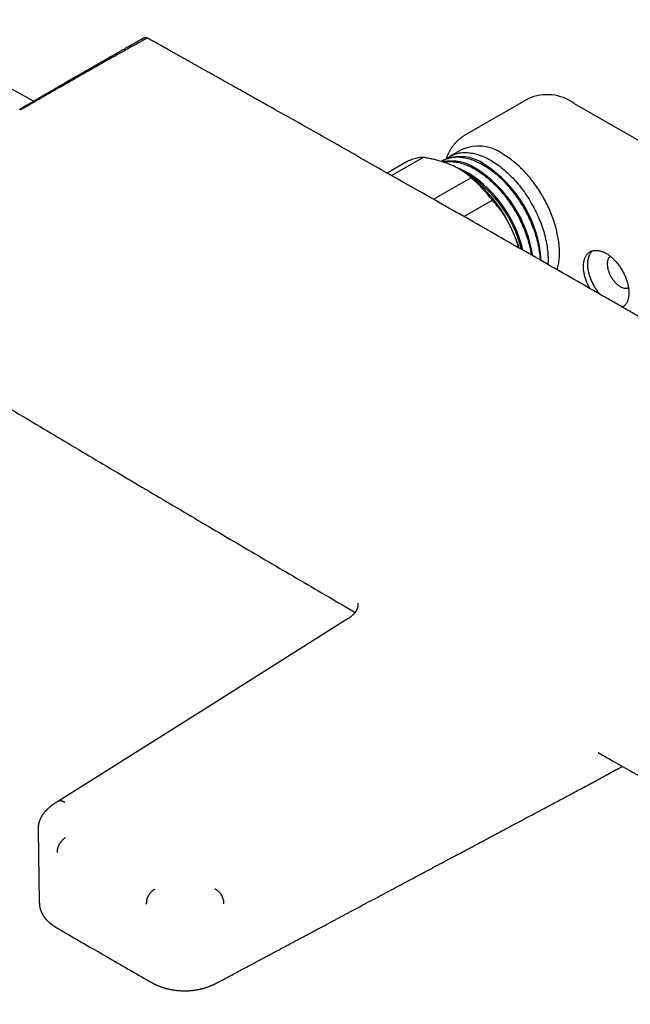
# Model space of a CAD drawing. Header units: millimetres. Extents: x 8 to 914, y 12 to 444.
# Tile 28 of 48: x 680 to 779, y 100 to 261. Entities that reach past the tile are written whole.
import ezdxf

# ---------------------------------------------------------------- set-up
doc = ezdxf.new("R2010")
doc.units = ezdxf.units.MM

msp = doc.modelspace()

# ---------------------------------------------------------------- linework, layer by layer
at = {"color": 7, "linetype": 'Continuous', "lineweight": 30}
for p, q in [((681.78, 247.41), (657.64, 260.75)), ((762.54, 247.82), (752.21, 241.86)), ((770.04, 247.08), (788.68, 236.32)), ((745.39, 238.25), (740.25, 235.28)), ((751.69, 239.51), (749.82, 238.43)), ((742.67, 237.5), (739.53, 235.69)), ((748.73, 237.79), (748.55, 237.69)), ((751.38, 236.3), (751.29, 236.35)), ((747.09, 231.4), (753.19, 234.92)), ((756.69, 231.23), (752.07, 228.56)), ((682.52, 128.23), (682.52, 128.24)), ((682.52, 128.23), (682.72, 116.59)), ((682.72, 116.59), (682.72, 116.58)), ((700.35, 103.78), (700.36, 103.77))]:
    msp.add_line(p, q, dxfattribs=at)
at = {"color": 7, "linetype": 'Continuous', "lineweight": 30, "flags": 128}
for points in [[(748.36, 237.58), (748.38, 237.59), (748.55, 237.69), (748.72, 237.79), (748.9, 237.87), (749.09, 237.95), (749.27, 238.03), (749.47, 238.09), (749.66, 238.15), (749.86, 238.19), (750.07, 238.23), (750.27, 238.27), (750.48, 238.29), (750.7, 238.3), (750.91, 238.31), (751.13, 238.31), (751.36, 238.3), (751.58, 238.28), (751.81, 238.25), (752.04, 238.22), (752.27, 238.18), (752.5, 238.12), (752.74, 238.07), (752.98, 238), (753.21, 237.92), (753.45, 237.84), (753.7, 237.75), (753.94, 237.65), (754.18, 237.54), (754.42, 237.43), (754.67, 237.3), (754.91, 237.17), (755.16, 237.04), (755.4, 236.89), (755.65, 236.74), (755.89, 236.58), (756.13, 236.41), (756.38, 236.24), (756.62, 236.06), (756.86, 235.87), (757.1, 235.68), (757.34, 235.48), (757.58, 235.27), (757.81, 235.06), (758.05, 234.84), (758.28, 234.62), (758.51, 234.39), (758.74, 234.15), (758.96, 233.91), (759.18, 233.66), (759.4, 233.41), (759.62, 233.15), (759.83, 232.89), (760.04, 232.63), (760.25, 232.36), (760.45, 232.08), (760.65, 231.8), (760.85, 231.52), (761.04, 231.23), (761.23, 230.94), (761.41, 230.65), (761.59, 230.36), (761.77, 230.06), (761.94, 229.76), (762.1, 229.45), (762.27, 229.15), (762.42, 228.84), (762.57, 228.53), (762.72, 228.22), (762.86, 227.91), (763, 227.59), (763.13, 227.28), (763.25, 226.97), (763.37, 226.65), (763.49, 226.33), (763.6, 226.02), (763.7, 225.7), (763.79, 225.39), (763.89, 225.07), (763.97, 224.76), (764.05, 224.44), (764.12, 224.13), (764.19, 223.82), (764.25, 223.51), (764.3, 223.21), (764.35, 222.9), (764.39, 222.6), (764.43, 222.3), (764.45, 222), (764.48, 221.71), (764.49, 221.47)], [(749.3, 238.07), (749.32, 238.09), (749.48, 238.21), (749.65, 238.32), (749.82, 238.43), (750, 238.52), (750.18, 238.61), (750.36, 238.69), (750.55, 238.76), (750.74, 238.83), (750.94, 238.88), (751.14, 238.93), (751.34, 238.97), (751.55, 239), (751.76, 239.02), (751.97, 239.04), (752.19, 239.04), (752.41, 239.04), (752.63, 239.03), (752.85, 239.01), (753.08, 238.99), (753.31, 238.95), (753.54, 238.91), (753.78, 238.86), (754.01, 238.8), (754.25, 238.73), (754.49, 238.66), (754.73, 238.57), (754.97, 238.48), (755.21, 238.38), (755.45, 238.28), (755.7, 238.16), (755.94, 238.04), (756.19, 237.91), (756.43, 237.77), (756.68, 237.63), (756.92, 237.47), (757.16, 237.31), (757.41, 237.15), (757.65, 236.97), (757.89, 236.79), (758.13, 236.61), (758.37, 236.41), (758.61, 236.21), (758.85, 236.01), (759.09, 235.79), (759.32, 235.57), (759.55, 235.35), (759.78, 235.12), (760.01, 234.88), (760.23, 234.64), (760.46, 234.4), (760.67, 234.14), (760.89, 233.89), (761.1, 233.63), (761.31, 233.36), (761.52, 233.09), (761.73, 232.82), (761.93, 232.54), (762.12, 232.25), (762.31, 231.97), (762.5, 231.68), (762.69, 231.39), (762.87, 231.09), (763.04, 230.79), (763.21, 230.49), (763.38, 230.19), (763.54, 229.88), (763.7, 229.58), (763.85, 229.27), (763.99, 228.96), (764.13, 228.64), (764.27, 228.33), (764.4, 228.01), (764.53, 227.7), (764.65, 227.38), (764.76, 227.07), (764.87, 226.75), (764.97, 226.44), (765.07, 226.12), (765.16, 225.81), (765.24, 225.49), (765.32, 225.18), (765.39, 224.87), (765.46, 224.56), (765.52, 224.25), (765.57, 223.94), (765.62, 223.64), (765.66, 223.33), (765.7, 223.03), (765.73, 222.74), (765.75, 222.44), (765.77, 222.15), (765.78, 221.86), (765.78, 221.58), (765.78, 221.3), (765.77, 221.02), (765.75, 220.75), (765.75, 220.75)], [(748.68, 237.48), (748.79, 237.5), (749, 237.53), (749.21, 237.55), (749.42, 237.57), (749.64, 237.57), (749.86, 237.57), (750.08, 237.56), (750.31, 237.54), (750.53, 237.52), (750.76, 237.48), (751, 237.44), (751.23, 237.39), (751.47, 237.33), (751.7, 237.26), (751.94, 237.19), (752.18, 237.1), (752.42, 237.01), (752.66, 236.91), (752.91, 236.81), (753.15, 236.69), (753.4, 236.57), (753.64, 236.44), (753.88, 236.3), (754.13, 236.16), (754.37, 236), (754.62, 235.84), (754.86, 235.68), (755.11, 235.5), (755.35, 235.32), (755.59, 235.14), (755.83, 234.94), (756.07, 234.74), (756.3, 234.54), (756.54, 234.32), (756.77, 234.11), (757.01, 233.88), (757.24, 233.65), (757.46, 233.41), (757.69, 233.17), (757.91, 232.93), (758.13, 232.67), (758.35, 232.42), (758.56, 232.16), (758.77, 231.89), (758.98, 231.62), (759.18, 231.35), (759.38, 231.07), (759.58, 230.79), (759.77, 230.5), (759.96, 230.21), (760.14, 229.92), (760.32, 229.62), (760.5, 229.32), (760.67, 229.02), (760.83, 228.72), (760.99, 228.41), (761.15, 228.11), (761.3, 227.8), (761.45, 227.49), (761.59, 227.17), (761.73, 226.86), (761.86, 226.55), (761.98, 226.23), (762.1, 225.91), (762.21, 225.6), (762.32, 225.28), (762.42, 224.97), (762.52, 224.65), (762.61, 224.34), (762.7, 224.02), (762.78, 223.71), (762.85, 223.4), (762.91, 223.09), (762.97, 222.78), (763.03, 222.47), (763.06, 222.29)], [(767.28, 219.87), (767.29, 219.91), (767.35, 220.12), (767.4, 220.33), (767.45, 220.55), (767.49, 220.77), (767.53, 220.99), (767.56, 221.22), (767.59, 221.45), (767.61, 221.69), (767.63, 221.92), (767.64, 222.17), (767.65, 222.41), (767.65, 222.66), (767.65, 222.91), (767.64, 223.17), (767.63, 223.42), (767.61, 223.68), (767.59, 223.94), (767.56, 224.21), (767.53, 224.47), (767.49, 224.74), (767.45, 225.01), (767.4, 225.28), (767.35, 225.55), (767.29, 225.83), (767.23, 226.1), (767.17, 226.38), (767.09, 226.65), (767.02, 226.93), (766.94, 227.21), (766.85, 227.49), (766.76, 227.77), (766.67, 228.05), (766.57, 228.32), (766.47, 228.6), (766.36, 228.88), (766.25, 229.16), (766.13, 229.44), (766.01, 229.72), (765.89, 229.99), (765.76, 230.27), (765.63, 230.54), (765.49, 230.81), (765.35, 231.08), (765.21, 231.35), (765.06, 231.62), (764.91, 231.89), (764.75, 232.15), (764.59, 232.41), (764.43, 232.67), (764.27, 232.93), (764.1, 233.18), (763.93, 233.43), (763.75, 233.68), (763.58, 233.93), (763.4, 234.17), (763.21, 234.41), (763.03, 234.64), (762.84, 234.88), (762.65, 235.1), (762.46, 235.33), (762.26, 235.55), (762.07, 235.77), (761.87, 235.98), (761.67, 236.19), (761.46, 236.39), (761.26, 236.59), (761.05, 236.79), (760.85, 236.98), (760.64, 237.16), (760.43, 237.34), (760.22, 237.52), (760, 237.69)], [(772.61, 216.82), (772.56, 216.89), (772.48, 217.04), (772.4, 217.2), (772.33, 217.35), (772.26, 217.51), (772.19, 217.66), (772.12, 217.82), (772.06, 217.97), (772, 218.13), (771.94, 218.29), (771.89, 218.44), (771.84, 218.6), (771.8, 218.76), (771.76, 218.91), (771.72, 219.07), (771.69, 219.22), (771.66, 219.37), (771.63, 219.53), (771.61, 219.68), (771.59, 219.83), (771.58, 219.97), (771.57, 220.12), (771.56, 220.26), (771.56, 220.4), (771.56, 220.54), (771.57, 220.68), (771.58, 220.81), (771.59, 220.94), (771.61, 221.07), (771.63, 221.2), (771.66, 221.32), (771.69, 221.44), (771.72, 221.56), (771.76, 221.67), (771.8, 221.78), (771.84, 221.88), (771.89, 221.98), (771.94, 222.08), (772, 222.17), (772.06, 222.26), (772.12, 222.34), (772.19, 222.42), (772.26, 222.5), (772.33, 222.57), (772.4, 222.64), (772.48, 222.7), (772.56, 222.75), (772.65, 222.81), (772.74, 222.85), (772.83, 222.9), (772.92, 222.93), (773.01, 222.97), (773.11, 222.99), (773.21, 223.02), (773.31, 223.03), (773.42, 223.04), (773.52, 223.05), (773.63, 223.05), (773.74, 223.05), (773.85, 223.04), (773.97, 223.03), (774.08, 223.01), (774.2, 222.98), (774.31, 222.96), (774.43, 222.92), (774.55, 222.88), (774.67, 222.84), (774.79, 222.79), (774.91, 222.74), (775.03, 222.68), (775.15, 222.61), (775.27, 222.55), (775.4, 222.47), (775.52, 222.4), (775.64, 222.32), (775.76, 222.23), (775.88, 222.14), (776, 222.05), (776.12, 221.95), (776.23, 221.85), (776.35, 221.74), (776.47, 221.63), (776.58, 221.52), (776.69, 221.4), (776.81, 221.28), (776.92, 221.16), (777.02, 221.03), (777.13, 220.9), (777.23, 220.77), (777.34, 220.63), (777.44, 220.5), (777.53, 220.36), (777.63, 220.21), (777.72, 220.07), (777.81, 219.92), (777.9, 219.78), (777.98, 219.63), (778.06, 219.48), (778.14, 219.32), (778.22, 219.17), (778.29, 219.02), (778.36, 218.86), (778.43, 218.7), (778.49, 218.55), (778.55, 218.39), (778.6, 218.23), (778.66, 218.08), (778.7, 217.92), (778.75, 217.76), (778.79, 217.61), (778.83, 217.45), (778.86, 217.3), (778.89, 217.15), (778.91, 216.99), (778.94, 216.84), (778.95, 216.69), (778.97, 216.55), (778.98, 216.4), (778.98, 216.26), (778.99, 216.12), (778.98, 215.98), (778.98, 215.84), (778.97, 215.71), (778.95, 215.58), (778.94, 215.45), (778.91, 215.32), (778.89, 215.2), (778.86, 215.08), (778.83, 214.96), (778.79, 214.85), (778.75, 214.74), (778.7, 214.64), (778.66, 214.54), (778.6, 214.44), (778.55, 214.35), (778.49, 214.26), (778.43, 214.18), (778.36, 214.1), (778.29, 214.02), (778.22, 213.95), (778.14, 213.88), (778.06, 213.82), (777.98, 213.77), (777.96, 213.75)], [(774.25, 215.87), (774.23, 215.9), (774.12, 216.03), (774.02, 216.16), (773.92, 216.29), (773.82, 216.43), (773.72, 216.57), (773.63, 216.71), (773.53, 216.86), (773.44, 217), (773.36, 217.15), (773.27, 217.3), (773.19, 217.45), (773.11, 217.61), (773.04, 217.76), (772.96, 217.91), (772.89, 218.07), (772.83, 218.22), (772.77, 218.38), (772.71, 218.54), (772.65, 218.69), (772.6, 218.85), (772.55, 219.01), (772.51, 219.16), (772.47, 219.32), (772.43, 219.47), (772.4, 219.63), (772.37, 219.78), (772.34, 219.93), (772.32, 220.08), (772.3, 220.23), (772.29, 220.38), (772.28, 220.53), (772.27, 220.67), (772.27, 220.81), (772.27, 220.95), (772.28, 221.09), (772.29, 221.22), (772.3, 221.35), (772.32, 221.48), (772.34, 221.61), (772.37, 221.73), (772.4, 221.85), (772.43, 221.96), (772.47, 222.08), (772.51, 222.18), (772.55, 222.29), (772.6, 222.39), (772.65, 222.49), (772.71, 222.58), (772.77, 222.67), (772.83, 222.75), (772.89, 222.83), (772.96, 222.91), (773.03, 222.97)], [(775.94, 222.09), (775.9, 222.06), (775.84, 222), (775.79, 221.95), (775.74, 221.88), (775.7, 221.82), (775.66, 221.75), (775.62, 221.67), (775.58, 221.59), (775.55, 221.51), (775.53, 221.42), (775.51, 221.33), (775.49, 221.24), (775.47, 221.14), (775.46, 221.04), (775.45, 220.94), (775.45, 220.84), (775.45, 220.73), (775.46, 220.62), (775.47, 220.51), (775.48, 220.4), (775.5, 220.28), (775.52, 220.17), (775.54, 220.05), (775.57, 219.94), (775.6, 219.82), (775.64, 219.7), (775.68, 219.58), (775.72, 219.46), (775.77, 219.34), (775.82, 219.23), (775.87, 219.11), (775.93, 218.99), (775.99, 218.88), (776.05, 218.76), (776.11, 218.65), (776.18, 218.54), (776.25, 218.43), (776.33, 218.32), (776.4, 218.22), (776.48, 218.12), (776.56, 218.02), (776.64, 217.92), (776.72, 217.83), (776.81, 217.74), (776.89, 217.66), (776.98, 217.57), (777.07, 217.5), (777.16, 217.42), (777.25, 217.35), (777.34, 217.28), (777.43, 217.22), (777.53, 217.16), (777.62, 217.11), (777.71, 217.06), (777.8, 217.02), (777.89, 216.98), (777.98, 216.95), (778.07, 216.92), (778.16, 216.89), (778.25, 216.87), (778.34, 216.86), (778.42, 216.85), (778.5, 216.85), (778.59, 216.85), (778.67, 216.86), (778.74, 216.87), (778.82, 216.89), (778.89, 216.91), (778.93, 216.92)], [(732.72, 162.58), (710.07, 148.3), (685.84, 133.02)]]:
    msp.add_lwpolyline(points, dxfattribs=at)
at = {"color": 7, "linetype": 'Continuous', "lineweight": 30}
for centre, radius, start, end in [((765.65, 240.94), 7.55, 54.4092, 114.2803), ((754.43, 233.44), 6.66, 54.4092, 114.2803), ((745.5, 232.5), 5.74, 91.1686, 119.5466), ((751.46, 231.73), 6.66, 54.4092, 114.2803), ((751.17, 226.59), 14.18, 51.4969, 59.8226), ((749.96, 230.26), 7.39, 56.2888, 100.8705), ((744.32, 219.96), 20.41, 3.9313, 57.3236), ((747.4, 226.44), 10.69, 59.7221, 70.0736), ((739.41, 217.37), 22.4, 24.4685, 57.6902), ((741.65, 218.35), 20.38, 13.7877, 58.9708), ((741.54, 218.29), 20.7, 13.3476, 57.0845), ((742.85, 219.06), 20.66, 8.6551, 57.1161), ((737.87, 216.91), 23.65, 37.261, 49.611), ((737.9, 216.1), 24.3, 17.5366, 25.7196), ((777.66, 215.89), 2.01, 272.0686, 286.4969)]:
    msp.add_arc(centre, radius, start, end, dxfattribs=at)
for points, knots in [([(699.83, 257.8), (699.66, 257.7), (699.33, 257.51), (698.84, 257.23), (698.36, 256.96), (697.9, 256.69), (697.44, 256.43), (696.97, 256.17), (696.49, 255.89), (695.99, 255.61), (695.51, 255.33), (695.07, 255.08), (694.65, 254.84), (694.26, 254.62), (693.89, 254.4), (693.52, 254.19), (693.17, 253.99), (692.83, 253.8), (692.51, 253.61), (692.2, 253.43), (691.9, 253.26), (691.61, 253.1), (691.33, 252.94), (691.07, 252.79), (690.82, 252.64), (690.58, 252.5), (690.34, 252.37), (689.93, 252.13), (689.34, 251.79), (688.57, 251.35), (687.8, 250.9), (687.03, 250.46), (686.42, 250.1), (685.97, 249.85), (685.71, 249.69), (685.45, 249.54), (685.2, 249.4), (684.96, 249.26), (684.74, 249.13), (684.51, 249), (684.29, 248.87), (684.07, 248.74), (683.87, 248.62), (683.71, 248.53), (683.59, 248.46), (683.51, 248.42), (683.44, 248.37), (683.36, 248.33), (683.27, 248.28), (683.17, 248.22), (683.05, 248.15), (682.93, 248.08), (682.79, 248), (682.64, 247.91), (682.47, 247.81), (682.3, 247.71), (682.11, 247.6), (681.91, 247.49), (681.7, 247.36), (681.47, 247.23), (681.23, 247.09), (680.98, 246.94), (680.71, 246.79), (680.43, 246.62), (680.14, 246.45), (679.83, 246.28), (679.62, 246.15), (679.52, 246.09)], [0, 0, 0, 0, 0.024616, 0.048681, 0.072194, 0.095155, 0.117564, 0.139422, 0.164474, 0.188758, 0.212276, 0.235028, 0.254693, 0.273747, 0.292189, 0.310019, 0.327238, 0.343846, 0.359841, 0.375225, 0.389997, 0.404157, 0.417706, 0.430642, 0.442967, 0.454718, 0.46639, 0.478137, 0.515544, 0.553689, 0.591166, 0.62933, 0.668179, 0.681416, 0.694649, 0.707434, 0.719705, 0.73146, 0.742701, 0.753427, 0.764765, 0.775464, 0.785525, 0.794947, 0.79897, 0.802863, 0.806628, 0.810392, 0.814722, 0.819689, 0.825291, 0.831516, 0.838374, 0.845866, 0.853991, 0.862749, 0.871967, 0.881797, 0.892238, 0.903289, 0.915196, 0.92774, 0.940919, 0.954735, 0.969187, 0.984275, 1, 1, 1, 1]), ([(700.2, 257.68), (699.06, 257.04), (696.76, 255.76), (693.34, 253.84), (689.93, 251.91), (686.53, 249.97), (683.15, 248.02), (680.9, 246.72), (679.78, 246.07)], [0, 0, 0, 0, 0.166633, 0.333283, 0.499947, 0.666623, 0.833309, 1, 1, 1, 1]), ([(700.46, 257.7), (700.44, 257.72), (700.4, 257.73), (700.35, 257.76), (700.31, 257.77), (700.28, 257.78), (700.24, 257.79), (700.18, 257.8), (700.1, 257.81), (700.02, 257.81), (699.96, 257.81), (699.91, 257.8), (699.87, 257.79), (699.83, 257.78), (699.77, 257.76), (699.73, 257.73), (699.71, 257.72)], [0, 0, 0, 0, 0.085196, 0.154243, 0.207028, 0.244956, 0.281224, 0.377757, 0.478243, 0.581469, 0.683138, 0.721457, 0.767976, 0.830082, 0.907562, 1, 1, 1, 1]), ([(700.2, 257.68), (700.17, 257.69), (700.11, 257.73), (700.02, 257.76), (699.93, 257.77), (699.85, 257.77), (699.78, 257.76), (699.73, 257.73), (699.71, 257.72)], [0, 0, 0, 0, 0.171613, 0.340047, 0.506416, 0.671522, 0.835923, 1, 1, 1, 1]), ([(791.63, 205.87), (791.45, 205.98), (791.08, 206.19), (790.53, 206.51), (790, 206.82), (789.48, 207.12), (788.97, 207.41), (788.48, 207.69), (788.01, 207.96), (787.55, 208.23), (787.1, 208.49), (786.65, 208.74), (786.22, 208.99), (785.8, 209.23), (785.4, 209.47), (785.01, 209.69), (784.63, 209.91), (784.26, 210.12), (783.91, 210.33), (783.56, 210.52), (783.24, 210.71), (782.92, 210.89), (782.62, 211.07), (782.33, 211.23), (782.06, 211.39), (781.81, 211.53), (781.58, 211.66), (781.36, 211.79), (781.14, 211.92), (780.92, 212.05), (780.47, 212.31), (779.78, 212.7), (778.87, 213.22), (777.94, 213.76), (777.01, 214.29), (776.06, 214.84), (773.74, 216.17), (770.03, 218.3), (763.6, 221.98), (755.85, 226.41), (747.22, 231.32), (739.04, 235.96), (731.33, 240.33), (725.13, 243.84), (721.28, 246.01), (719.8, 246.84), (719.17, 247.19), (718.55, 247.54), (717.9, 247.91), (717.22, 248.29), (716.52, 248.69), (715.83, 249.07), (715.16, 249.45), (714.51, 249.82), (714.01, 250.1), (713.66, 250.29), (713.46, 250.41), (713.24, 250.53), (713.01, 250.66), (712.76, 250.8), (712.51, 250.94), (712.26, 251.08), (712, 251.23), (711.73, 251.38), (711.44, 251.54), (711.14, 251.71), (710.81, 251.9), (710.46, 252.1), (710.09, 252.3), (709.71, 252.51), (709.32, 252.74), (708.91, 252.96), (708.49, 253.2), (708.06, 253.44), (707.62, 253.69), (707.16, 253.95), (706.69, 254.21), (706.2, 254.48), (705.7, 254.76), (705.19, 255.05), (704.67, 255.34), (704.12, 255.65), (703.55, 255.97), (702.96, 256.3), (702.36, 256.64), (701.74, 256.99), (701.1, 257.34), (700.67, 257.58), (700.46, 257.7)], [0, 0, 0, 0, 0.00614, 0.012138, 0.017993, 0.023706, 0.029276, 0.034609, 0.039804, 0.044862, 0.049783, 0.054662, 0.059399, 0.063993, 0.068444, 0.072751, 0.076916, 0.080938, 0.084817, 0.088553, 0.092146, 0.095596, 0.098904, 0.102068, 0.105089, 0.107733, 0.110257, 0.112684, 0.115107, 0.117537, 0.119973, 0.129923, 0.139974, 0.150128, 0.160385, 0.170743, 0.181163, 0.236988, 0.292813, 0.3925, 0.492187, 0.57677, 0.661354, 0.745937, 0.78095, 0.787828, 0.794705, 0.801555, 0.808291, 0.816154, 0.823848, 0.831373, 0.838728, 0.845914, 0.85293, 0.855103, 0.85737, 0.859768, 0.862297, 0.864956, 0.867746, 0.870496, 0.873363, 0.876345, 0.879444, 0.882659, 0.886384, 0.890254, 0.894269, 0.898428, 0.902732, 0.907181, 0.911775, 0.916513, 0.921396, 0.926423, 0.931596, 0.936913, 0.942374, 0.947981, 0.953732, 0.959627, 0.965959, 0.97245, 0.979099, 0.985907, 0.992874, 1, 1, 1, 1]), ([(679.52, 246.09), (679.52, 246.09), (679.54, 246.11), (679.58, 246.12), (679.64, 246.12), (679.71, 246.1), (679.76, 246.08), (679.78, 246.07)], [0, 0, 0, 0, 0.008905, 0.268653, 0.523279, 0.76824, 1, 1, 1, 1]), ([(752.21, 241.86), (752.18, 241.84), (752.09, 241.79), (751.96, 241.71), (751.81, 241.61), (751.66, 241.5), (751.52, 241.4), (751.37, 241.28), (751.24, 241.17), (751.1, 241.05), (750.97, 240.93), (750.84, 240.8), (750.71, 240.67), (750.59, 240.53), (750.47, 240.39), (750.35, 240.24), (750.24, 240.1), (750.13, 239.94), (750.02, 239.79), (749.92, 239.63), (749.81, 239.46), (749.72, 239.3), (749.62, 239.13), (749.53, 238.95), (749.45, 238.77), (749.36, 238.59), (749.28, 238.4), (749.21, 238.21), (749.16, 238.08), (749.13, 238), (749.13, 238)], [0, 0, 0, 0, 0.023927, 0.060116, 0.096307, 0.132515, 0.168752, 0.205033, 0.24137, 0.277777, 0.314265, 0.350846, 0.387532, 0.424334, 0.461262, 0.498325, 0.535532, 0.572889, 0.610404, 0.648082, 0.685927, 0.723942, 0.762129, 0.800488, 0.839019, 0.87772, 0.916587, 0.955617, 0.994804, 1, 1, 1, 1]), ([(750, 236.99), (749.95, 237.01), (749.77, 237.09), (749.46, 237.21), (749.03, 237.36), (748.6, 237.51), (748.18, 237.63), (747.79, 237.74), (747.41, 237.84), (747.02, 237.93), (746.63, 238.01), (746.22, 238.1), (745.81, 238.17), (745.53, 238.22), (745.39, 238.25)], [0, 0, 0, 0, 0.034084, 0.133154, 0.232291, 0.331433, 0.430509, 0.509643, 0.588778, 0.670319, 0.751874, 0.833418, 0.916708, 1, 1, 1, 1]), ([(753.19, 234.92), (753.13, 234.99), (752.99, 235.11), (752.78, 235.3), (752.55, 235.49), (752.32, 235.67), (752.07, 235.85), (751.81, 236.03), (751.54, 236.2), (751.26, 236.37), (750.96, 236.53), (750.65, 236.69), (750.33, 236.85), (750.11, 236.94), (750, 236.99)], [0, 0, 0, 0, 0.081944, 0.163886, 0.246136, 0.328397, 0.410644, 0.494349, 0.57809, 0.661826, 0.745526, 0.830344, 0.915183, 1, 1, 1, 1]), ([(759.8, 226.64), (759.77, 226.7), (759.67, 226.89), (759.51, 227.22), (759.3, 227.61), (759.08, 227.99), (758.85, 228.37), (758.61, 228.75), (758.37, 229.11), (758.11, 229.47), (757.82, 229.87), (757.48, 230.3), (757.09, 230.77), (756.83, 231.08), (756.69, 231.23)], [0, 0, 0, 0, 0.034084, 0.113224, 0.192398, 0.271574, 0.350717, 0.429831, 0.508975, 0.588122, 0.667241, 0.778147, 0.889086, 1, 1, 1, 1]), ([(760.98, 223.47), (760.98, 223.49), (760.93, 223.65), (760.84, 223.96), (760.7, 224.41), (760.54, 224.86), (760.37, 225.31), (760.19, 225.76), (760, 226.2), (759.86, 226.5), (759.8, 226.64)], [0, 0, 0, 0, 0.0129249, 0.1503933, 0.2878605, 0.4291381, 0.5704474, 0.7117218, 0.8558611, 1, 1, 1, 1]), ([(664.24, 205.4), (664.38, 205.32), (664.86, 205.04), (666.86, 203.83), (670.24, 201.79), (674.82, 199.04), (679.4, 196.3), (683.99, 193.56), (688.57, 190.83), (693.16, 188.09), (697.76, 185.37), (702.35, 182.65), (706.95, 179.93), (711.55, 177.21), (716.15, 174.5), (720.75, 171.8), (725.36, 169.1), (729.87, 166.46), (732.85, 164.72), (734.29, 163.88)], [0, 0, 0, 0, 0.00594, 0.02044, 0.086021, 0.151602, 0.217185, 0.282767, 0.34835, 0.413934, 0.479518, 0.545102, 0.610687, 0.676272, 0.741857, 0.807443, 0.873029, 0.938615, 1, 1, 1, 1]), ([(734.73, 165.38), (734.73, 165.38), (734.73, 165.38), (734.73, 165.38), (734.73, 165.38), (734.74, 165.37), (734.74, 165.36), (734.74, 165.35), (734.74, 165.32), (734.75, 165.3), (734.75, 165.28), (734.75, 165.27), (734.75, 165.25), (734.75, 165.23), (734.75, 165.2), (734.75, 165.17), (734.75, 165.15), (734.75, 165.12), (734.75, 165.1), (734.75, 165.08), (734.75, 165.06), (734.75, 165.04), (734.74, 165.01), (734.74, 164.98), (734.74, 164.95), (734.73, 164.92), (734.73, 164.89), (734.72, 164.85), (734.71, 164.81), (734.7, 164.76), (734.69, 164.72), (734.68, 164.66), (734.66, 164.61), (734.64, 164.56), (734.63, 164.52), (734.61, 164.47), (734.59, 164.43), (734.57, 164.38), (734.55, 164.34), (734.54, 164.3), (734.52, 164.27), (734.51, 164.25), (734.5, 164.23), (734.49, 164.2), (734.48, 164.18), (734.46, 164.15), (734.44, 164.11), (734.41, 164.06), (734.37, 164), (734.33, 163.94), (734.3, 163.9), (734.29, 163.88)], [0, 0, 0, 0, 0.010917, 0.022543, 0.04462, 0.069811, 0.099817, 0.132585, 0.166236, 0.198528, 0.219818, 0.239446, 0.259118, 0.278421, 0.299993, 0.325573, 0.345179, 0.365241, 0.382631, 0.39693, 0.410218, 0.42325, 0.440266, 0.460347, 0.480354, 0.498285, 0.515496, 0.534904, 0.558131, 0.584206, 0.611101, 0.635907, 0.661938, 0.687539, 0.710279, 0.729421, 0.749098, 0.770749, 0.796944, 0.810019, 0.82318, 0.834773, 0.844755, 0.853285, 0.863684, 0.877278, 0.895928, 0.918462, 0.944892, 0.975237, 1, 1, 1, 1]), ([(734.29, 163.88), (734.27, 163.85), (734.22, 163.78), (734.14, 163.69), (734.06, 163.6), (733.98, 163.51), (733.91, 163.44), (733.83, 163.37), (733.76, 163.31), (733.68, 163.24), (733.61, 163.19), (733.53, 163.13), (733.44, 163.06), (733.34, 162.98), (733.23, 162.91), (733.14, 162.85), (733.08, 162.81), (733.04, 162.79), (733, 162.76), (732.96, 162.74), (732.92, 162.7), (732.86, 162.67), (732.79, 162.62), (732.74, 162.59), (732.72, 162.58)], [0, 0, 0, 0, 0.06475, 0.13083, 0.19176, 0.248016, 0.300363, 0.348793, 0.400829, 0.44741, 0.489887, 0.533542, 0.591566, 0.652313, 0.715719, 0.77738, 0.80014, 0.822078, 0.843198, 0.863769, 0.889207, 0.921642, 0.961068, 1, 1, 1, 1]), ([(773.95, 140.97), (773.95, 140.97), (773.95, 140.97), (773.95, 140.97), (773.96, 140.96), (773.97, 140.96), (773.99, 140.95), (774.01, 140.94), (774.02, 140.93), (774.04, 140.92), (774.08, 140.9), (774.12, 140.88), (774.14, 140.86), (774.15, 140.86)], [0, 0, 0, 0, 0.087018, 0.195743, 0.323003, 0.441931, 0.560106, 0.622202, 0.685363, 0.750712, 0.833373, 0.940251, 1, 1, 1, 1]), ([(774.15, 140.86), (774.84, 140.46), (777.07, 139.19), (780.85, 137.03), (785.49, 134.38), (790.14, 131.74), (794.78, 129.11), (799.43, 126.48), (804.08, 123.85), (808.73, 121.23), (813.39, 118.61), (818.05, 116), (822.71, 113.39), (827.37, 110.79), (832.03, 108.19), (836.7, 105.59), (841.37, 103), (844.85, 101.08), (846.77, 100.01), (847.14, 99.81)], [0, 0, 0, 0, 0.028374, 0.092157, 0.15594, 0.219722, 0.283504, 0.347286, 0.411068, 0.474849, 0.53863, 0.602411, 0.666191, 0.729971, 0.793751, 0.85753, 0.921308, 0.985087, 1, 1, 1, 1]), ([(772.37, 135.68), (772.39, 135.69), (772.46, 135.73), (772.57, 135.79), (772.68, 135.85), (772.78, 135.9), (772.86, 135.94), (772.93, 135.98), (772.99, 136.01), (773.03, 136.04), (773.07, 136.05), (773.09, 136.07), (773.11, 136.08), (773.14, 136.09), (773.18, 136.11), (773.22, 136.13), (773.27, 136.16), (773.33, 136.2), (773.41, 136.24), (773.49, 136.28), (773.57, 136.32), (773.67, 136.38), (773.8, 136.45), (773.92, 136.52), (774.01, 136.57), (774.08, 136.61), (774.15, 136.64), (774.21, 136.68), (774.27, 136.71), (774.31, 136.73), (774.34, 136.75), (774.37, 136.76), (774.4, 136.78), (774.43, 136.8), (774.47, 136.82), (774.53, 136.85), (774.59, 136.89), (774.67, 136.93), (774.75, 136.97), (774.85, 137.03), (774.97, 137.1), (775.1, 137.17), (775.22, 137.24), (775.33, 137.3), (775.43, 137.35), (775.51, 137.4), (775.58, 137.43), (775.64, 137.47), (775.7, 137.5), (775.77, 137.54), (775.85, 137.59), (775.95, 137.64), (776.05, 137.69), (776.16, 137.75), (776.27, 137.81), (776.38, 137.87), (776.49, 137.93), (776.59, 137.99), (776.68, 138.04), (776.77, 138.08), (776.85, 138.13), (776.94, 138.17), (777.01, 138.21), (777.08, 138.25), (777.15, 138.29), (777.2, 138.32), (777.25, 138.34), (777.29, 138.36), (777.33, 138.38), (777.38, 138.41), (777.43, 138.44), (777.5, 138.47), (777.6, 138.52), (777.73, 138.59), (777.85, 138.65), (777.91, 138.69), (777.93, 138.7)], [0, 0, 0, 0, 0.013763, 0.036078, 0.05599, 0.073498, 0.088603, 0.101099, 0.111276, 0.119135, 0.124675, 0.128442, 0.132262, 0.13724, 0.143377, 0.150672, 0.159126, 0.1708, 0.184141, 0.198777, 0.213273, 0.227489, 0.254594, 0.280617, 0.293449, 0.306001, 0.318272, 0.329823, 0.339595, 0.347415, 0.353475, 0.357773, 0.361516, 0.367331, 0.37524, 0.385241, 0.397335, 0.411522, 0.426948, 0.441816, 0.468238, 0.492467, 0.514502, 0.534365, 0.552151, 0.567883, 0.57907, 0.589393, 0.600454, 0.613461, 0.628413, 0.645311, 0.664155, 0.684427, 0.704606, 0.724591, 0.744383, 0.763982, 0.779245, 0.794389, 0.809414, 0.824319, 0.838504, 0.851058, 0.862858, 0.872715, 0.880629, 0.88674, 0.893607, 0.902015, 0.912074, 0.923782, 0.937139, 0.963864, 0.991957, 1, 1, 1, 1]), ([(712.2, 103.58), (712.52, 103.75), (713.17, 104.09), (714.12, 104.6), (715.06, 105.1), (715.98, 105.6), (716.89, 106.08), (717.79, 106.56), (718.64, 107.02), (719.46, 107.45), (720.24, 107.87), (721, 108.28), (721.75, 108.68), (722.49, 109.07), (723.22, 109.46), (723.93, 109.84), (724.63, 110.22), (725.32, 110.59), (726, 110.95), (726.66, 111.3), (727.3, 111.64), (727.91, 111.97), (728.5, 112.28), (729.08, 112.59), (729.64, 112.89), (730.18, 113.18), (730.69, 113.45), (731.17, 113.71), (731.65, 113.97), (732.13, 114.22), (732.6, 114.47), (733.07, 114.72), (733.81, 115.12), (734.82, 115.65), (736.17, 116.38), (737.59, 117.13), (739.07, 117.92), (740.49, 118.68), (741.86, 119.41), (743.16, 120.11), (744.15, 120.64), (744.84, 121), (745.21, 121.2), (745.59, 121.41), (745.98, 121.61), (746.38, 121.82), (746.79, 122.04), (747.2, 122.26), (747.65, 122.5), (748.13, 122.76), (748.65, 123.03), (749.17, 123.32), (749.71, 123.6), (750.27, 123.9), (750.84, 124.2), (751.44, 124.52), (752.07, 124.86), (752.74, 125.22), (753.43, 125.58), (754.13, 125.96), (754.82, 126.33), (755.51, 126.7), (756.19, 127.06), (756.88, 127.43), (757.59, 127.8), (758.31, 128.19), (759.04, 128.58), (759.81, 128.99), (760.62, 129.42), (761.48, 129.88), (762.34, 130.34), (763.23, 130.81), (764.13, 131.29), (765.04, 131.78), (765.97, 132.27), (766.92, 132.78), (767.89, 133.29), (768.86, 133.81), (769.84, 134.34), (770.84, 134.87), (771.68, 135.32), (772.19, 135.59), (772.37, 135.68)], [0, 0, 0, 0, 0.016117, 0.031979, 0.047586, 0.062938, 0.078036, 0.092879, 0.107467, 0.120615, 0.133549, 0.146269, 0.158775, 0.171066, 0.183144, 0.195007, 0.206656, 0.21809, 0.22931, 0.240316, 0.251108, 0.261086, 0.270874, 0.280471, 0.289878, 0.299094, 0.307307, 0.315363, 0.323279, 0.331157, 0.339009, 0.346837, 0.35464, 0.375972, 0.397117, 0.422048, 0.446714, 0.471117, 0.493025, 0.514716, 0.53619, 0.542476, 0.548743, 0.555022, 0.561454, 0.568053, 0.574821, 0.581758, 0.588862, 0.597188, 0.605733, 0.614499, 0.623484, 0.632689, 0.642114, 0.651759, 0.662623, 0.673752, 0.685147, 0.696809, 0.708736, 0.71981, 0.731104, 0.742618, 0.754351, 0.766305, 0.778478, 0.790872, 0.804758, 0.818911, 0.833329, 0.848014, 0.862964, 0.878181, 0.893664, 0.909413, 0.925427, 0.941708, 0.957957, 0.974463, 0.991225, 1, 1, 1, 1]), ([(772.32, 135.66), (772.33, 135.66), (772.34, 135.67), (772.36, 135.68), (772.37, 135.68)], [0, 0, 0, 0, 0.281637, 1, 1, 1, 1]), ([(685.85, 133.03), (685.8, 133), (685.71, 132.94), (685.57, 132.86), (685.43, 132.77), (685.32, 132.7), (685.23, 132.64), (685.17, 132.6), (685.1, 132.55), (685.02, 132.5), (684.94, 132.44), (684.85, 132.38), (684.77, 132.32), (684.7, 132.26), (684.63, 132.22), (684.58, 132.17), (684.52, 132.12), (684.45, 132.07), (684.37, 132.01), (684.29, 131.94), (684.21, 131.87), (684.13, 131.8), (684.05, 131.73), (683.97, 131.65), (683.9, 131.58), (683.84, 131.52), (683.79, 131.46), (683.74, 131.42), (683.7, 131.37), (683.66, 131.33), (683.63, 131.29), (683.59, 131.25), (683.55, 131.2), (683.51, 131.15), (683.46, 131.09), (683.42, 131.03), (683.37, 130.97), (683.33, 130.92), (683.3, 130.87), (683.26, 130.81), (683.22, 130.76), (683.19, 130.71), (683.16, 130.67), (683.14, 130.62), (683.11, 130.58), (683.09, 130.54), (683.06, 130.49), (683.04, 130.45), (683.01, 130.4), (682.98, 130.35), (682.96, 130.3), (682.93, 130.25), (682.91, 130.2), (682.89, 130.15), (682.86, 130.09), (682.83, 130.03), (682.81, 129.97), (682.79, 129.9), (682.75, 129.82), (682.72, 129.72), (682.69, 129.62), (682.66, 129.52), (682.64, 129.43), (682.62, 129.34), (682.6, 129.24), (682.58, 129.12), (682.56, 128.99), (682.54, 128.86), (682.53, 128.75), (682.53, 128.66), (682.53, 128.6), (682.52, 128.55), (682.52, 128.5), (682.52, 128.46), (682.52, 128.42), (682.52, 128.36), (682.52, 128.3), (682.52, 128.26), (682.52, 128.23)], [0, 0, 0, 0, 0.025958, 0.053219, 0.079667, 0.10353, 0.117247, 0.130363, 0.142949, 0.156774, 0.1738, 0.192286, 0.208954, 0.223698, 0.236212, 0.246477, 0.258097, 0.273174, 0.28963, 0.306973, 0.322494, 0.339934, 0.35946, 0.376418, 0.393256, 0.409682, 0.4195, 0.430385, 0.440466, 0.44943, 0.458587, 0.467713, 0.47683, 0.487203, 0.500567, 0.515195, 0.52524, 0.537327, 0.548462, 0.557463, 0.569516, 0.580507, 0.587442, 0.596261, 0.606094, 0.613853, 0.62107, 0.6305, 0.639966, 0.648414, 0.658447, 0.670071, 0.677285, 0.686066, 0.697766, 0.709612, 0.720294, 0.731235, 0.744294, 0.765383, 0.784262, 0.799057, 0.814474, 0.830157, 0.846821, 0.865878, 0.88895, 0.910482, 0.93012, 0.939447, 0.948601, 0.957654, 0.96271, 0.968362, 0.974686, 0.981985, 0.990396, 1, 1, 1, 1]), ([(685.85, 133.03), (685.87, 133.04), (685.92, 133.07), (686, 133.09), (686.08, 133.11), (686.17, 133.11), (686.26, 133.11), (686.36, 133.09), (686.46, 133.06), (686.57, 133.02), (686.69, 132.96), (686.8, 132.9), (686.87, 132.86), (686.91, 132.83)], [0, 0, 0, 0, 0.0834374, 0.1694324, 0.2550299, 0.3400851, 0.4245068, 0.508262, 0.6079116, 0.70675, 0.804932, 0.9026197, 1, 1, 1, 1]), ([(686.99, 127.03), (686.96, 127.01), (686.89, 126.96), (686.79, 126.89), (686.68, 126.81), (686.58, 126.72), (686.48, 126.63), (686.38, 126.53), (686.3, 126.44), (686.21, 126.33), (686.13, 126.22), (686.06, 126.11), (685.98, 125.99), (685.92, 125.87), (685.86, 125.75), (685.8, 125.63), (685.75, 125.5), (685.71, 125.38), (685.68, 125.25), (685.65, 125.12), (685.63, 124.99), (685.62, 124.85), (685.62, 124.73), (685.62, 124.64), (685.62, 124.6)], [0, 0, 0, 0, 0.047996, 0.096207, 0.144778, 0.193822, 0.243435, 0.285261, 0.327528, 0.370203, 0.413224, 0.456495, 0.499898, 0.543305, 0.586584, 0.62962, 0.672314, 0.714602, 0.756453, 0.806094, 0.855164, 0.903757, 0.951988, 1, 1, 1, 1]), ([(701.57, 118.62), (701.55, 118.61), (701.52, 118.59), (701.45, 118.55), (701.38, 118.5), (701.31, 118.46), (701.25, 118.41), (701.2, 118.37), (701.16, 118.34), (701.12, 118.31), (701.09, 118.28), (701.07, 118.26), (701.05, 118.24), (701.03, 118.23), (701.02, 118.21), (701, 118.19), (700.98, 118.17), (700.96, 118.15), (700.94, 118.13), (700.92, 118.11), (700.9, 118.09), (700.85, 118.04), (700.78, 117.95), (700.69, 117.83), (700.61, 117.71), (700.56, 117.62), (700.52, 117.56), (700.5, 117.52), (700.49, 117.49), (700.47, 117.46), (700.45, 117.42), (700.42, 117.35), (700.38, 117.26), (700.33, 117.14), (700.3, 117.04), (700.27, 116.93), (700.24, 116.82), (700.22, 116.71), (700.21, 116.6), (700.2, 116.52), (700.19, 116.44), (700.19, 116.37), (700.19, 116.32), (700.19, 116.27), (700.19, 116.24), (700.19, 116.22), (700.19, 116.2), (700.19, 116.19), (700.19, 116.19), (700.19, 116.19), (700.19, 116.19)], [0, 0, 0, 0, 0.021441, 0.048076, 0.079972, 0.117232, 0.141184, 0.162683, 0.181704, 0.198218, 0.2122, 0.223623, 0.232467, 0.238715, 0.247623, 0.256552, 0.265501, 0.27447, 0.28346, 0.29247, 0.3015, 0.31055, 0.367838, 0.411673, 0.455768, 0.5, 0.512015, 0.523887, 0.535613, 0.547192, 0.558621, 0.569898, 0.620959, 0.65732, 0.691661, 0.723997, 0.768807, 0.80932, 0.845683, 0.878025, 0.906448, 0.93103, 0.951828, 0.968881, 0.982215, 0.991843, 0.99777, 0.999347, 0.999924, 1, 1, 1, 1]), ([(711.38, 118.7), (711.42, 118.68), (711.5, 118.64), (711.61, 118.57), (711.72, 118.49), (711.83, 118.4), (711.93, 118.31), (712.03, 118.21), (712.12, 118.11), (712.21, 118.01), (712.29, 117.9), (712.37, 117.78), (712.44, 117.66), (712.51, 117.54), (712.57, 117.41), (712.62, 117.28), (712.67, 117.16), (712.71, 117.03), (712.74, 116.9), (712.77, 116.76), (712.79, 116.63), (712.8, 116.49), (712.81, 116.36), (712.81, 116.28), (712.81, 116.23)], [0, 0, 0, 0, 0.048541, 0.097241, 0.146193, 0.195479, 0.245174, 0.286944, 0.329045, 0.37146, 0.414143, 0.457021, 0.500002, 0.542982, 0.58586, 0.628542, 0.670957, 0.713058, 0.754828, 0.804522, 0.853808, 0.90276, 0.951459, 1, 1, 1, 1]), ([(682.72, 116.58), (682.72, 116.57), (682.72, 116.53), (682.72, 116.47), (682.72, 116.42), (682.72, 116.38), (682.72, 116.34), (682.73, 116.27), (682.73, 116.19), (682.74, 116.09), (682.75, 115.99), (682.77, 115.9), (682.78, 115.81), (682.8, 115.71), (682.82, 115.62), (682.84, 115.54), (682.86, 115.45), (682.88, 115.37), (682.9, 115.29), (682.93, 115.23), (682.95, 115.15), (682.98, 115.07), (683.02, 114.98), (683.05, 114.9), (683.08, 114.82), (683.12, 114.75), (683.15, 114.69), (683.18, 114.63), (683.21, 114.58), (683.23, 114.52), (683.26, 114.48), (683.28, 114.44), (683.3, 114.4), (683.33, 114.35), (683.37, 114.29), (683.42, 114.23), (683.46, 114.16), (683.51, 114.09), (683.56, 114.02), (683.61, 113.95), (683.68, 113.87), (683.76, 113.77), (683.85, 113.66), (683.95, 113.56), (684.05, 113.46), (684.16, 113.36), (684.24, 113.29), (684.3, 113.23), (684.34, 113.19), (684.39, 113.15), (684.44, 113.11), (684.48, 113.08), (684.52, 113.05), (684.56, 113.02), (684.6, 112.98), (684.64, 112.95), (684.7, 112.91), (684.76, 112.86), (684.83, 112.81), (684.92, 112.75), (685.01, 112.68), (685.09, 112.62), (685.15, 112.58), (685.2, 112.55), (685.22, 112.54), (685.25, 112.52), (685.28, 112.5), (685.32, 112.47), (685.37, 112.44), (685.42, 112.41), (685.47, 112.38), (685.51, 112.35), (685.55, 112.33), (685.58, 112.31), (685.61, 112.29), (685.64, 112.27), (685.69, 112.24), (685.75, 112.21), (685.84, 112.16), (685.94, 112.09), (686.06, 112.03), (686.14, 111.98), (686.18, 111.96)], [0, 0, 0, 0, 0.007242, 0.015829, 0.022961, 0.028678, 0.033648, 0.038888, 0.055841, 0.071528, 0.086095, 0.100696, 0.11596, 0.131102, 0.146671, 0.161187, 0.176196, 0.191819, 0.203362, 0.214853, 0.227588, 0.242397, 0.259767, 0.275272, 0.288261, 0.301305, 0.315555, 0.324848, 0.335412, 0.345806, 0.354484, 0.361717, 0.368742, 0.375731, 0.390862, 0.404931, 0.417278, 0.433188, 0.445964, 0.46198, 0.475842, 0.500729, 0.52494, 0.54664, 0.571053, 0.597533, 0.617342, 0.626007, 0.636223, 0.646896, 0.657185, 0.666528, 0.674927, 0.682596, 0.689846, 0.700447, 0.711693, 0.724284, 0.73781, 0.756015, 0.774476, 0.791658, 0.806924, 0.812194, 0.817044, 0.821761, 0.827859, 0.835556, 0.844847, 0.855204, 0.864394, 0.873168, 0.880105, 0.885296, 0.891037, 0.898357, 0.907254, 0.917723, 0.934673, 0.954562, 0.977365, 1, 1, 1, 1]), ([(686.18, 111.96), (688.51, 110.61), (693.24, 107.88), (697.97, 105.15), (700.36, 103.77)], [0, 0, 0, 0, 0.493608, 1, 1, 1, 1]), ([(700.35, 103.78), (700.38, 103.76), (700.46, 103.72), (700.57, 103.65), (700.7, 103.57), (700.82, 103.51), (700.93, 103.45), (701.03, 103.39), (701.12, 103.35), (701.2, 103.3), (701.26, 103.27), (701.32, 103.24), (701.37, 103.22), (701.41, 103.2), (701.44, 103.18), (701.46, 103.17), (701.5, 103.15), (701.54, 103.13), (701.6, 103.1), (701.68, 103.06), (701.77, 103.02), (701.87, 102.98), (702.01, 102.91), (702.21, 102.83), (702.42, 102.74), (702.59, 102.68), (702.72, 102.64), (702.83, 102.6), (702.93, 102.56), (703, 102.54), (703.06, 102.52), (703.11, 102.51), (703.16, 102.49), (703.23, 102.47), (703.32, 102.44), (703.43, 102.41), (703.56, 102.38), (703.69, 102.35), (703.88, 102.3), (704.12, 102.25), (704.39, 102.2), (704.62, 102.16), (704.83, 102.13), (705.05, 102.1), (705.27, 102.08), (705.49, 102.06), (705.69, 102.05), (705.88, 102.04), (706.07, 102.03), (706.26, 102.02), (706.47, 102.02), (706.68, 102.02), (706.91, 102.03), (707.14, 102.04), (707.38, 102.06), (707.62, 102.08), (707.87, 102.11), (708.13, 102.14), (708.36, 102.18), (708.55, 102.21), (708.71, 102.24), (708.86, 102.27), (709.01, 102.3), (709.13, 102.33), (709.25, 102.36), (709.35, 102.38), (709.43, 102.41), (709.5, 102.42), (709.55, 102.44), (709.59, 102.45), (709.62, 102.46), (709.65, 102.47), (709.69, 102.48), (709.74, 102.49), (709.8, 102.51), (709.92, 102.55), (710.09, 102.61), (710.31, 102.69), (710.49, 102.75), (710.62, 102.81), (710.72, 102.85), (710.81, 102.89), (710.89, 102.92), (710.95, 102.95), (710.99, 102.97), (711.03, 102.98), (711.06, 103), (711.09, 103.01), (711.12, 103.02), (711.16, 103.04), (711.22, 103.07), (711.29, 103.1), (711.37, 103.14), (711.47, 103.19), (711.58, 103.25), (711.72, 103.32), (711.88, 103.4), (712.04, 103.49), (712.15, 103.55), (712.21, 103.58)], [0, 0, 0, 0, 0.009112, 0.023282, 0.036373, 0.048383, 0.059309, 0.069149, 0.077903, 0.085571, 0.092152, 0.097649, 0.102225, 0.105979, 0.108912, 0.111059, 0.113506, 0.117919, 0.12371, 0.130878, 0.139423, 0.148716, 0.158016, 0.179968, 0.201979, 0.213017, 0.224067, 0.234191, 0.242793, 0.248478, 0.253213, 0.256992, 0.259989, 0.266061, 0.273697, 0.282899, 0.293405, 0.303927, 0.314292, 0.338101, 0.361036, 0.376885, 0.392539, 0.408951, 0.426217, 0.44434, 0.457734, 0.471562, 0.485826, 0.500529, 0.515668, 0.531669, 0.54878, 0.567002, 0.584272, 0.602434, 0.621487, 0.64143, 0.66226, 0.67434, 0.686697, 0.699155, 0.710636, 0.720957, 0.730119, 0.738124, 0.744959, 0.750643, 0.755176, 0.758556, 0.760788, 0.762494, 0.765451, 0.769671, 0.77515, 0.781418, 0.800178, 0.819065, 0.837887, 0.846726, 0.855471, 0.864122, 0.872461, 0.876999, 0.880923, 0.884231, 0.886925, 0.88918, 0.89221, 0.896392, 0.901727, 0.908215, 0.915856, 0.924651, 0.936728, 0.950467, 0.965868, 0.982929, 1, 1, 1, 1])]:
    msp.add_open_spline(points, degree=3, knots=knots, dxfattribs=at)

doc.saveas('drawing.dxf')
